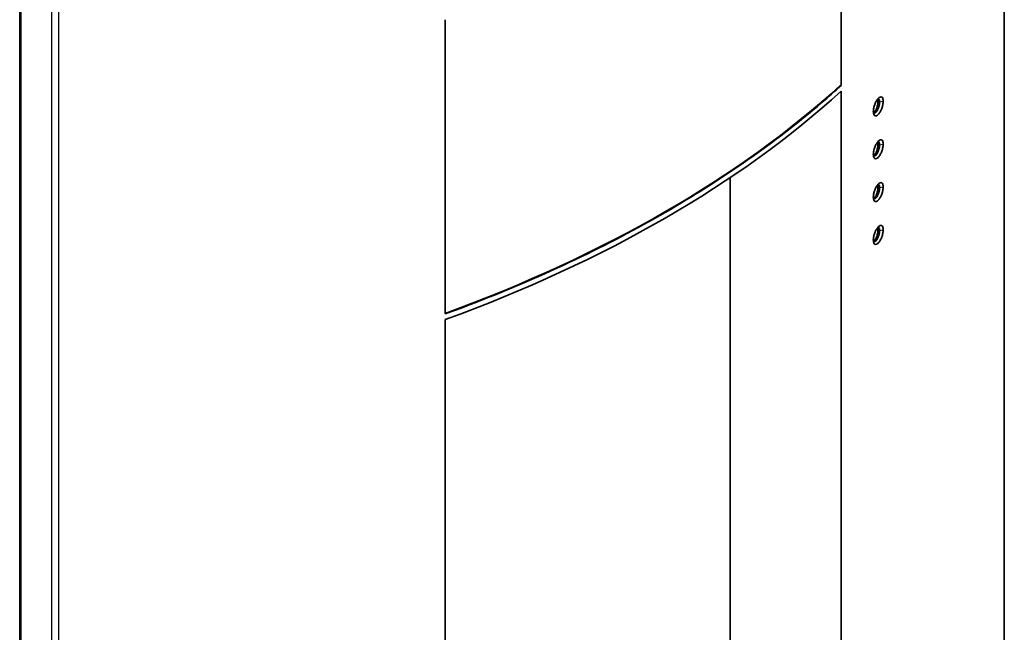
# Model space of a CAD drawing. Header units: millimetres. Extents: x 337 to 2741, y 389 to 1833.
# Tile 14 of 24: x 1891 to 2173, y 565 to 740. Entities that reach past the tile are written whole.
import ezdxf

# ---------------------------------------------------------------- set-up
doc = ezdxf.new("R2010")
doc.units = ezdxf.units.MM
doc.header["$LTSCALE"] = 5
doc.layers.add('0_CWD_4', color=7, linetype='Continuous', lineweight=25)
doc.layers.add('0_CWD_Line_035', color=7, linetype='Continuous', lineweight=35)

msp = doc.modelspace()

# ---------------------------------------------------------------- linework, layer by layer
at = {"layer": '0_CWD_4'}
for p, q in [((2172.67, 545.53), (2172.67, 913.69)), ((1891.74, 762.77), (1891.74, 395)), ((1900.64, 389.86), (1900.64, 757.97)), ((1902.47, 757.69), (1902.47, 389.53)), ((2136.4, 716.78), (2136.64, 716.44)), ((2136.84, 714.68), (2136.43, 714.92)), ((2136.64, 716.44), (2137.09, 716.19)), ((2137.09, 716.19), (2138.13, 716.36)), ((2135.39, 713.9), (2135.29, 713.41)), ((2135.65, 713.07), (2135.62, 713.08)), ((2136.4, 704.54), (2136.64, 704.19)), ((2136.64, 704.19), (2137.09, 703.94)), ((2137.09, 703.94), (2138.13, 704.12)), ((2135.39, 701.65), (2135.29, 701.17)), ((2135.65, 700.82), (2135.62, 700.83)), ((2136.84, 702.43), (2136.43, 702.67)), ((2136.4, 692.29), (2136.64, 691.95)), ((2135.39, 689.4), (2135.29, 688.92)), ((2136.84, 690.19), (2136.43, 690.42)), ((2136.64, 691.95), (2137.09, 691.69)), ((2137.09, 691.69), (2138.13, 691.87)), ((2135.65, 688.57), (2135.62, 688.59)), ((2136.4, 680.04), (2136.64, 679.7)), ((2136.84, 677.94), (2136.43, 678.18)), ((2136.64, 679.7), (2137.09, 679.45)), ((2137.09, 679.45), (2138.13, 679.62)), ((2135.39, 677.15), (2135.29, 676.67)), ((2135.65, 676.32), (2135.62, 676.34))]:
    msp.add_line(p, q, dxfattribs=at)
at = {"layer": '0_CWD_Line_035'}
for p, q in [((2172.72, 545.81), (2172.72, 913.96)), ((2126.11, 720.87), (2126.11, 804.99)), ((1891.42, 395.44), (1891.42, 763.18)), ((2012.97, 739.67), (2012.97, 655.55)), ((2126.11, 502.88), (2126.11, 719.25)), ((2094.41, 694.53), (2094.41, 556.61)), ((2012.97, 653.93), (2012.97, 437.56))]:
    msp.add_line(p, q, dxfattribs=at)
for centre, major_axis, start_param, end_param in [((1818.18, 833.35), (364.18, 0), 5.276777, 5.719248), ((1818.18, 831.72), (364.38, 0), 5.27643, 5.719144)]:
    msp.add_ellipse(centre, major_axis=major_axis, ratio=0.57735, start_param=start_param, end_param=end_param, dxfattribs=at)
for points, knots in [([(2012.97, 655.55), (2015.84, 656.6), (2018.67, 657.67), (2031.43, 662.62), (2040.97, 666.74), (2059.13, 675.38), (2067.74, 679.91), (2083.92, 689.25), (2091.76, 694.22), (2106.74, 704.71), (2113.87, 710.22), (2122.45, 717.58), (2124.3, 719.22), (2126.11, 720.87)], [-62.738997, -62.738997, -62.738997, -62.738997, -61.772082, -61.772082, -58.340668, -58.340668, -54.909253, -54.909253, -51.477839, -51.477839, -48.046425, -48.046425, -47.07951, -47.07951, -47.07951, -47.07951]), ([(2138.13, 716.36), (2138.13, 716.52), (2138.12, 716.66), (2138.08, 716.92), (2138.05, 717.03), (2137.95, 717.33), (2137.85, 717.47), (2137.58, 717.63), (2137.42, 717.62), (2137.09, 717.5), (2136.91, 717.37), (2136.54, 716.98), (2136.35, 716.73), (2136.02, 716.16), (2135.85, 715.83), (2135.59, 715.12), (2135.49, 714.78), (2135.38, 714.26), (2135.35, 714.08), (2135.31, 713.74), (2135.29, 713.57), (2135.29, 713.41)], [-0.9289351, -0.9289351, -0.9289351, -0.9289351, -0.8750692, -0.8750692, -0.8213569, -0.8213569, -0.7189959, -0.7189959, -0.6002314, -0.6002314, -0.4711284, -0.4711284, -0.342107, -0.342107, -0.2207206, -0.2207206, -0.1140814, -0.1140814, -0.0570949, -0.0570949, -0.000001, -0.000001, -0.000001, -0.000001]), ([(2135.29, 713.41), (2135.3, 713.26), (2135.31, 713.11), (2135.35, 712.85), (2135.38, 712.73), (2135.49, 712.44), (2135.59, 712.3), (2135.86, 712.14), (2136.02, 712.15), (2136.35, 712.27), (2136.54, 712.4), (2136.91, 712.79), (2137.09, 713.04), (2137.42, 713.61), (2137.58, 713.94), (2137.85, 714.66), (2137.95, 715.01), (2138.05, 715.53), (2138.08, 715.7), (2138.12, 716.05), (2138.13, 716.21), (2138.13, 716.36)], [-0.9601849, -0.9601849, -0.9601849, -0.9601849, -0.9028596, -0.9028596, -0.8455817, -0.8455817, -0.7390018, -0.7390018, -0.615488, -0.615488, -0.479782, -0.479782, -0.3441517, -0.3441517, -0.2203731, -0.2203731, -0.1132287, -0.1132287, -0.0566588, -0.0566588, -0.000001, -0.000001, -0.000001, -0.000001]), ([(2135.46, 714.62), (2135.44, 714.53), (2135.42, 714.43), (2135.4, 714.18), (2135.39, 714.03), (2135.39, 713.9)], [-0.08054194, -0.08054194, -0.08054194, -0.08054194, -0.05043518, -0.05043518, -0.000001, -0.000001, -0.000001, -0.000001]), ([(2135.53, 713.19), (2135.54, 713.19), (2135.55, 713.19), (2135.61, 713.21), (2135.66, 713.25), (2135.82, 713.4), (2135.92, 713.56), (2136.06, 713.84), (2136.1, 713.92), (2136.19, 714.14), (2136.25, 714.29), (2136.32, 714.52), (2136.35, 714.59), (2136.38, 714.71), (2136.39, 714.75), (2136.41, 714.82), (2136.41, 714.84), (2136.42, 714.88), (2136.43, 714.9), (2136.43, 714.92)], [-0.1373154, -0.1373154, -0.1373154, -0.1373154, -0.1323191, -0.1323191, -0.1090967, -0.1090967, -0.065601, -0.065601, -0.049339, -0.049339, -0.0250977, -0.0250977, -0.0130603, -0.0130603, -0.0070569, -0.0070569, -0.0040457, -0.0040457, -0.0000008, -0.0000008, -0.0000008, -0.0000008]), ([(2136.84, 714.68), (2136.84, 714.68), (2136.84, 714.67), (2136.84, 714.67), (2136.82, 714.61), (2136.81, 714.58), (2136.8, 714.55), (2136.78, 714.51), (2136.77, 714.45), (2136.75, 714.4), (2136.73, 714.35), (2136.71, 714.29), (2136.69, 714.24), (2136.67, 714.19), (2136.65, 714.13), (2136.62, 714.08), (2136.6, 714.02), (2136.57, 713.96), (2136.54, 713.9), (2136.51, 713.84), (2136.48, 713.78), (2136.45, 713.73), (2136.42, 713.67), (2136.39, 713.61), (2136.35, 713.55), (2136.32, 713.5), (2136.28, 713.45), (2136.25, 713.4), (2136.24, 713.39), (2136.24, 713.38), (2136.23, 713.38), (2136.19, 713.32), (2136.14, 713.27), (2136.1, 713.22), (2136.05, 713.18), (2136, 713.14), (2135.95, 713.1), (2135.9, 713.07), (2135.85, 713.05), (2135.79, 713.04), (2135.74, 713.04), (2135.69, 713.04), (2135.65, 713.07)], [0, 0, 0, 0, 0.0045738, 0.0045738, 0.0045738, 0.0833333, 0.0833333, 0.0833333, 0.1666667, 0.1666667, 0.1666667, 0.25, 0.25, 0.25, 0.3333333, 0.3333333, 0.3333333, 0.4166667, 0.4166667, 0.4166667, 0.5, 0.5, 0.5, 0.5833333, 0.5833333, 0.5833333, 0.6551553, 0.6551553, 0.6551553, 0.6666667, 0.6666667, 0.6666667, 0.75, 0.75, 0.75, 0.8333333, 0.8333333, 0.8333333, 0.9166667, 0.9166667, 0.9166667, 0.9999994, 0.9999994, 0.9999994, 0.9999994]), ([(2136.64, 716.44), (2136.64, 716.3), (2136.62, 715.99), (2136.55, 715.47), (2136.48, 715.1), (2136.43, 714.92)], [0, 0, 0, 0, 0.3333333, 0.6666667, 0.9999941, 0.9999941, 0.9999941, 0.9999941]), ([(2136.84, 717.01), (2136.79, 717.03), (2136.74, 717.04), (2136.65, 717.03), (2136.6, 717.01), (2136.55, 716.97)], [-0.49296941, -0.49296941, -0.49296941, -0.49296941, -0.44737842, -0.44737842, -0.40586096, -0.40586096, -0.40586096, -0.40586096]), ([(2136.58, 716.99), (2136.58, 716.99), (2136.58, 716.98), (2136.6, 716.91), (2136.62, 716.83), (2136.64, 716.65), (2136.64, 716.55), (2136.64, 716.44)], [-0.08272981, -0.08272981, -0.08272981, -0.08272981, -0.07966983, -0.07966983, -0.03902689, -0.03902689, -0.000001, -0.000001, -0.000001, -0.000001]), ([(2136.84, 717.01), (2136.84, 717.01), (2136.84, 717.01), (2136.84, 717.01), (2136.84, 717.01), (2136.84, 717.01), (2136.84, 717.01), (2136.84, 717.01), (2136.84, 717.01), (2136.84, 717.01), (2136.84, 717.01), (2136.84, 717.01), (2136.84, 717.01), (2136.84, 717.01), (2136.84, 717.01), (2136.85, 717), (2136.85, 717), (2136.86, 716.99), (2136.87, 716.99), (2136.89, 716.97), (2136.9, 716.96), (2136.94, 716.92), (2136.97, 716.88), (2137.02, 716.76), (2137.05, 716.67), (2137.08, 716.45), (2137.09, 716.32), (2137.09, 716.19)], [0.000002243, 0.000002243, 0.000002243, 0.000002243, 0.000005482, 0.000005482, 0.000007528, 0.000007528, 0.00001149, 0.00001149, 0.000019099, 0.000019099, 0.000035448, 0.000035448, 0.000079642, 0.000079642, 0.000183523, 0.000183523, 0.000367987, 0.000367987, 0.000724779, 0.000724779, 0.001435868, 0.001435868, 0.002833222, 0.002833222, 0.005277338, 0.005277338, 0.007617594, 0.007617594, 0.007617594, 0.007617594]), ([(2137.09, 716.19), (2137.09, 716.08), (2137.09, 715.97), (2137.07, 715.73), (2137.05, 715.61), (2137.01, 715.35), (2136.98, 715.22), (2136.92, 714.95), (2136.88, 714.81), (2136.84, 714.68)], [-0.1611352, -0.1611352, -0.1611352, -0.1611352, -0.1223797, -0.1223797, -0.0835108, -0.0835108, -0.0418224, -0.0418224, -0.0000015, -0.0000015, -0.0000015, -0.0000015]), ([(2135.65, 713.07), (2135.65, 713.07), (2135.65, 713.07), (2135.64, 713.07), (2135.64, 713.07), (2135.64, 713.07), (2135.64, 713.07), (2135.63, 713.07), (2135.63, 713.08), (2135.62, 713.08), (2135.61, 713.09), (2135.59, 713.11), (2135.58, 713.12), (2135.54, 713.17), (2135.51, 713.21), (2135.46, 713.33), (2135.43, 713.42), (2135.4, 713.64), (2135.39, 713.76), (2135.39, 713.9)], [-0.162645, -0.162645, -0.162645, -0.162645, -0.1614451, -0.1614451, -0.1605883, -0.1605883, -0.1586058, -0.1586058, -0.1547066, -0.1547066, -0.1469581, -0.1469581, -0.1314035, -0.1314035, -0.1003359, -0.1003359, -0.0499632, -0.0499632, -0.000001, -0.000001, -0.000001, -0.000001]), ([(2138.13, 704.12), (2138.13, 704.27), (2138.12, 704.41), (2138.08, 704.67), (2138.05, 704.79), (2137.95, 705.08), (2137.85, 705.22), (2137.58, 705.38), (2137.42, 705.37), (2137.09, 705.25), (2136.91, 705.12), (2136.54, 704.73), (2136.35, 704.48), (2136.02, 703.91), (2135.85, 703.58), (2135.59, 702.88), (2135.49, 702.53), (2135.38, 702.01), (2135.35, 701.83), (2135.31, 701.49), (2135.29, 701.32), (2135.29, 701.17)], [-0.9289349, -0.9289349, -0.9289349, -0.9289349, -0.8750691, -0.8750691, -0.8213569, -0.8213569, -0.7189959, -0.7189959, -0.6002314, -0.6002314, -0.4711284, -0.4711284, -0.342107, -0.342107, -0.2207206, -0.2207206, -0.1140814, -0.1140814, -0.0570949, -0.0570949, -0.000001, -0.000001, -0.000001, -0.000001]), ([(2135.29, 701.17), (2135.3, 701.01), (2135.31, 700.87), (2135.35, 700.6), (2135.38, 700.49), (2135.49, 700.19), (2135.59, 700.05), (2135.86, 699.89), (2136.02, 699.9), (2136.35, 700.02), (2136.54, 700.16), (2136.91, 700.54), (2137.09, 700.8), (2137.42, 701.36), (2137.58, 701.69), (2137.85, 702.41), (2137.95, 702.76), (2138.05, 703.28), (2138.08, 703.46), (2138.12, 703.8), (2138.13, 703.96), (2138.13, 704.12)], [-0.9601849, -0.9601849, -0.9601849, -0.9601849, -0.9028596, -0.9028596, -0.8455817, -0.8455817, -0.7390018, -0.7390018, -0.615488, -0.615488, -0.479782, -0.479782, -0.3441517, -0.3441517, -0.2203731, -0.2203731, -0.1132287, -0.1132287, -0.0566588, -0.0566588, -0.000001, -0.000001, -0.000001, -0.000001]), ([(2136.64, 704.19), (2136.64, 704.05), (2136.62, 703.75), (2136.55, 703.22), (2136.48, 702.85), (2136.43, 702.67)], [0, 0, 0, 0, 0.3333333, 0.6666667, 0.9999941, 0.9999941, 0.9999941, 0.9999941]), ([(2136.84, 704.76), (2136.79, 704.79), (2136.74, 704.79), (2136.65, 704.78), (2136.6, 704.76), (2136.55, 704.73)], [-0.49296939, -0.49296939, -0.49296939, -0.49296939, -0.44737841, -0.44737841, -0.40586096, -0.40586096, -0.40586096, -0.40586096]), ([(2136.58, 704.74), (2136.58, 704.74), (2136.58, 704.73), (2136.6, 704.66), (2136.62, 704.58), (2136.64, 704.4), (2136.64, 704.3), (2136.64, 704.19)], [-0.08272981, -0.08272981, -0.08272981, -0.08272981, -0.07966983, -0.07966983, -0.03902689, -0.03902689, -0.000001, -0.000001, -0.000001, -0.000001]), ([(2136.84, 704.76), (2136.84, 704.76), (2136.84, 704.76), (2136.84, 704.76), (2136.84, 704.76), (2136.84, 704.76), (2136.84, 704.76), (2136.84, 704.76), (2136.84, 704.76), (2136.85, 704.76), (2136.85, 704.75), (2136.86, 704.75), (2136.87, 704.74), (2136.89, 704.73), (2136.9, 704.71), (2136.94, 704.67), (2136.97, 704.63), (2137.02, 704.52), (2137.05, 704.42), (2137.08, 704.2), (2137.09, 704.08), (2137.09, 703.94)], [0.0000043, 0.0000043, 0.0000043, 0.0000043, 0.0000909, 0.0000909, 0.0001765, 0.0001765, 0.0017369, 0.0017369, 0.0051936, 0.0051936, 0.0112876, 0.0112876, 0.0236565, 0.0236565, 0.0483102, 0.0483102, 0.09678, 0.09678, 0.1815566, 0.1815566, 0.2627283, 0.2627283, 0.2627283, 0.2627283]), ([(2137.09, 703.94), (2137.09, 703.83), (2137.09, 703.72), (2137.07, 703.49), (2137.05, 703.36), (2137.01, 703.11), (2136.98, 702.97), (2136.92, 702.7), (2136.88, 702.57), (2136.84, 702.43)], [-0.1611347, -0.1611347, -0.1611347, -0.1611347, -0.1223793, -0.1223793, -0.0835106, -0.0835106, -0.0418223, -0.0418223, -0.0000015, -0.0000015, -0.0000015, -0.0000015]), ([(2135.46, 702.37), (2135.44, 702.28), (2135.42, 702.18), (2135.4, 701.93), (2135.39, 701.79), (2135.39, 701.65)], [-0.08054194, -0.08054194, -0.08054194, -0.08054194, -0.05043518, -0.05043518, -0.000001, -0.000001, -0.000001, -0.000001]), ([(2135.65, 700.82), (2135.65, 700.82), (2135.65, 700.82), (2135.64, 700.82), (2135.64, 700.82), (2135.64, 700.82), (2135.64, 700.82), (2135.63, 700.83), (2135.63, 700.83), (2135.62, 700.84), (2135.61, 700.84), (2135.59, 700.86), (2135.58, 700.87), (2135.54, 700.92), (2135.51, 700.96), (2135.46, 701.08), (2135.43, 701.17), (2135.4, 701.39), (2135.39, 701.51), (2135.39, 701.65)], [-0.162645, -0.162645, -0.162645, -0.162645, -0.1614451, -0.1614451, -0.1605883, -0.1605883, -0.1586058, -0.1586058, -0.1547066, -0.1547066, -0.1469581, -0.1469581, -0.1314035, -0.1314035, -0.1003359, -0.1003359, -0.0499632, -0.0499632, -0.000001, -0.000001, -0.000001, -0.000001]), ([(2135.53, 700.94), (2135.54, 700.94), (2135.55, 700.94), (2135.61, 700.96), (2135.66, 701), (2135.82, 701.15), (2135.92, 701.31), (2136.06, 701.59), (2136.1, 701.67), (2136.19, 701.89), (2136.25, 702.04), (2136.32, 702.27), (2136.35, 702.35), (2136.38, 702.47), (2136.39, 702.51), (2136.41, 702.57), (2136.41, 702.59), (2136.42, 702.64), (2136.43, 702.66), (2136.43, 702.67)], [-0.1373154, -0.1373154, -0.1373154, -0.1373154, -0.1323191, -0.1323191, -0.1090967, -0.1090967, -0.065601, -0.065601, -0.049339, -0.049339, -0.0250977, -0.0250977, -0.0130603, -0.0130603, -0.0070569, -0.0070569, -0.0040457, -0.0040457, -0.0000008, -0.0000008, -0.0000008, -0.0000008]), ([(2136.84, 702.43), (2136.84, 702.43), (2136.84, 702.43), (2136.84, 702.42), (2136.82, 702.36), (2136.81, 702.34), (2136.8, 702.3), (2136.78, 702.26), (2136.77, 702.2), (2136.75, 702.15), (2136.73, 702.1), (2136.71, 702.05), (2136.69, 701.99), (2136.67, 701.94), (2136.65, 701.88), (2136.62, 701.83), (2136.6, 701.77), (2136.57, 701.71), (2136.54, 701.66), (2136.51, 701.6), (2136.48, 701.54), (2136.45, 701.48), (2136.42, 701.42), (2136.39, 701.36), (2136.35, 701.3), (2136.32, 701.25), (2136.28, 701.2), (2136.25, 701.15), (2136.24, 701.14), (2136.24, 701.14), (2136.23, 701.13), (2136.19, 701.07), (2136.14, 701.02), (2136.1, 700.98), (2136.05, 700.93), (2136, 700.89), (2135.95, 700.86), (2135.9, 700.82), (2135.85, 700.8), (2135.79, 700.79), (2135.74, 700.79), (2135.69, 700.8), (2135.65, 700.82)], [0, 0, 0, 0, 0.0045738, 0.0045738, 0.0045738, 0.0833333, 0.0833333, 0.0833333, 0.1666667, 0.1666667, 0.1666667, 0.25, 0.25, 0.25, 0.3333333, 0.3333333, 0.3333333, 0.4166667, 0.4166667, 0.4166667, 0.5, 0.5, 0.5, 0.5833333, 0.5833333, 0.5833333, 0.6551553, 0.6551553, 0.6551553, 0.6666667, 0.6666667, 0.6666667, 0.75, 0.75, 0.75, 0.8333333, 0.8333333, 0.8333333, 0.9166667, 0.9166667, 0.9166667, 0.9999994, 0.9999994, 0.9999994, 0.9999994]), ([(2138.13, 691.87), (2138.13, 692.02), (2138.12, 692.17), (2138.08, 692.42), (2138.05, 692.54), (2137.95, 692.83), (2137.85, 692.97), (2137.58, 693.13), (2137.42, 693.13), (2137.09, 693), (2136.91, 692.87), (2136.54, 692.49), (2136.35, 692.23), (2136.02, 691.67), (2135.85, 691.34), (2135.59, 690.63), (2135.49, 690.28), (2135.38, 689.76), (2135.35, 689.58), (2135.31, 689.24), (2135.29, 689.07), (2135.29, 688.92)], [-0.9289346, -0.9289346, -0.9289346, -0.9289346, -0.8750691, -0.8750691, -0.8213569, -0.8213569, -0.7189959, -0.7189959, -0.6002313, -0.6002313, -0.4711283, -0.4711283, -0.342107, -0.342107, -0.2207206, -0.2207206, -0.1140814, -0.1140814, -0.0570949, -0.0570949, -0.000001, -0.000001, -0.000001, -0.000001]), ([(2136.84, 692.52), (2136.79, 692.54), (2136.74, 692.55), (2136.65, 692.53), (2136.6, 692.51), (2136.55, 692.48)], [-0.4929694, -0.4929694, -0.4929694, -0.4929694, -0.44737841, -0.44737841, -0.40586096, -0.40586096, -0.40586096, -0.40586096]), ([(2136.58, 692.5), (2136.58, 692.49), (2136.58, 692.49), (2136.6, 692.41), (2136.62, 692.33), (2136.64, 692.15), (2136.64, 692.05), (2136.64, 691.95)], [0.003674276, 0.003674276, 0.003674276, 0.003674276, 0.003813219, 0.003813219, 0.005624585, 0.005624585, 0.007430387, 0.007430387, 0.007430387, 0.007430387]), ([(2136.84, 692.52), (2136.84, 692.52), (2136.84, 692.52), (2136.84, 692.52), (2136.84, 692.52), (2136.84, 692.52), (2136.84, 692.52), (2136.84, 692.52), (2136.84, 692.52), (2136.84, 692.51), (2136.84, 692.51), (2136.84, 692.51), (2136.84, 692.51), (2136.85, 692.51), (2136.85, 692.51), (2136.86, 692.5), (2136.87, 692.49), (2136.89, 692.48), (2136.9, 692.46), (2136.94, 692.42), (2136.97, 692.39), (2137.02, 692.27), (2137.05, 692.18), (2137.08, 691.96), (2137.09, 691.83), (2137.09, 691.69)], [-0.1627604, -0.1627604, -0.1627604, -0.1627604, -0.1627022, -0.1627022, -0.1625422, -0.1625422, -0.1623029, -0.1623029, -0.16187, -0.16187, -0.1609962, -0.1609962, -0.1590546, -0.1590546, -0.1552612, -0.1552612, -0.1477623, -0.1477623, -0.1328028, -0.1328028, -0.1027952, -0.1027952, -0.0512777, -0.0512777, -0.000001, -0.000001, -0.000001, -0.000001]), ([(2135.29, 688.92), (2135.3, 688.76), (2135.31, 688.62), (2135.35, 688.36), (2135.38, 688.24), (2135.49, 687.95), (2135.59, 687.81), (2135.86, 687.65), (2136.02, 687.65), (2136.35, 687.78), (2136.54, 687.91), (2136.91, 688.29), (2137.09, 688.55), (2137.42, 689.11), (2137.58, 689.44), (2137.85, 690.16), (2137.95, 690.51), (2138.05, 691.03), (2138.08, 691.21), (2138.12, 691.55), (2138.13, 691.72), (2138.13, 691.87)], [-0.9601849, -0.9601849, -0.9601849, -0.9601849, -0.9028596, -0.9028596, -0.8455817, -0.8455817, -0.7390018, -0.7390018, -0.615488, -0.615488, -0.479782, -0.479782, -0.3441517, -0.3441517, -0.2203731, -0.2203731, -0.1132287, -0.1132287, -0.0566588, -0.0566588, -0.000001, -0.000001, -0.000001, -0.000001]), ([(2135.46, 690.13), (2135.44, 690.03), (2135.42, 689.94), (2135.4, 689.69), (2135.39, 689.54), (2135.39, 689.4)], [-0.08054194, -0.08054194, -0.08054194, -0.08054194, -0.05043518, -0.05043518, -0.000001, -0.000001, -0.000001, -0.000001]), ([(2135.65, 688.57), (2135.65, 688.57), (2135.65, 688.57), (2135.64, 688.57), (2135.64, 688.57), (2135.64, 688.58), (2135.64, 688.58), (2135.63, 688.58), (2135.63, 688.58), (2135.62, 688.59), (2135.61, 688.6), (2135.59, 688.61), (2135.58, 688.63), (2135.54, 688.67), (2135.51, 688.71), (2135.46, 688.83), (2135.43, 688.92), (2135.4, 689.14), (2135.39, 689.26), (2135.39, 689.4)], [-0.162645, -0.162645, -0.162645, -0.162645, -0.1614451, -0.1614451, -0.1605883, -0.1605883, -0.1586058, -0.1586058, -0.1547066, -0.1547066, -0.1469581, -0.1469581, -0.1314035, -0.1314035, -0.1003359, -0.1003359, -0.0499632, -0.0499632, -0.000001, -0.000001, -0.000001, -0.000001]), ([(2135.53, 688.69), (2135.54, 688.69), (2135.55, 688.7), (2135.61, 688.72), (2135.66, 688.75), (2135.82, 688.9), (2135.92, 689.06), (2136.06, 689.34), (2136.1, 689.43), (2136.19, 689.65), (2136.25, 689.79), (2136.32, 690.02), (2136.35, 690.1), (2136.38, 690.22), (2136.39, 690.26), (2136.41, 690.32), (2136.41, 690.34), (2136.42, 690.39), (2136.43, 690.41), (2136.43, 690.42)], [-0.1373154, -0.1373154, -0.1373154, -0.1373154, -0.1323191, -0.1323191, -0.1090967, -0.1090967, -0.065601, -0.065601, -0.049339, -0.049339, -0.0250977, -0.0250977, -0.0130603, -0.0130603, -0.0070569, -0.0070569, -0.0040457, -0.0040457, -0.0000008, -0.0000008, -0.0000008, -0.0000008]), ([(2136.84, 690.19), (2136.84, 690.18), (2136.84, 690.18), (2136.84, 690.18), (2136.82, 690.11), (2136.81, 690.09), (2136.8, 690.05), (2136.78, 690.01), (2136.77, 689.96), (2136.75, 689.9), (2136.73, 689.85), (2136.71, 689.8), (2136.69, 689.75), (2136.67, 689.69), (2136.65, 689.64), (2136.62, 689.58), (2136.6, 689.52), (2136.57, 689.47), (2136.54, 689.41), (2136.51, 689.35), (2136.48, 689.29), (2136.45, 689.23), (2136.42, 689.17), (2136.39, 689.11), (2136.35, 689.05), (2136.32, 689), (2136.28, 688.95), (2136.25, 688.91), (2136.24, 688.9), (2136.24, 688.89), (2136.23, 688.88), (2136.19, 688.83), (2136.14, 688.78), (2136.1, 688.73), (2136.05, 688.68), (2136, 688.64), (2135.95, 688.61), (2135.9, 688.58), (2135.85, 688.55), (2135.79, 688.55), (2135.74, 688.54), (2135.69, 688.55), (2135.65, 688.57)], [0, 0, 0, 0, 0.0045738, 0.0045738, 0.0045738, 0.0833333, 0.0833333, 0.0833333, 0.1666667, 0.1666667, 0.1666667, 0.25, 0.25, 0.25, 0.3333333, 0.3333333, 0.3333333, 0.4166667, 0.4166667, 0.4166667, 0.5, 0.5, 0.5, 0.5833333, 0.5833333, 0.5833333, 0.6551553, 0.6551553, 0.6551553, 0.6666667, 0.6666667, 0.6666667, 0.75, 0.75, 0.75, 0.8333333, 0.8333333, 0.8333333, 0.9166667, 0.9166667, 0.9166667, 0.9999994, 0.9999994, 0.9999994, 0.9999994]), ([(2136.64, 691.95), (2136.64, 691.81), (2136.62, 691.5), (2136.55, 690.97), (2136.48, 690.61), (2136.43, 690.42)], [0, 0, 0, 0, 0.3333333, 0.6666667, 0.9999941, 0.9999941, 0.9999941, 0.9999941]), ([(2137.09, 691.69), (2137.09, 691.59), (2137.09, 691.47), (2137.07, 691.24), (2137.05, 691.12), (2137.01, 690.86), (2136.98, 690.72), (2136.92, 690.45), (2136.88, 690.32), (2136.84, 690.19)], [-0.1611356, -0.1611356, -0.1611356, -0.1611356, -0.12238, -0.12238, -0.083511, -0.083511, -0.0418225, -0.0418225, -0.0000015, -0.0000015, -0.0000015, -0.0000015]), ([(2138.13, 679.62), (2138.13, 679.78), (2138.12, 679.92), (2138.08, 680.18), (2138.05, 680.29), (2137.95, 680.59), (2137.85, 680.73), (2137.58, 680.89), (2137.42, 680.88), (2137.09, 680.75), (2136.91, 680.62), (2136.54, 680.24), (2136.35, 679.99), (2136.02, 679.42), (2135.85, 679.09), (2135.59, 678.38), (2135.49, 678.03), (2135.38, 677.52), (2135.35, 677.34), (2135.31, 676.99), (2135.29, 676.83), (2135.29, 676.67)], [-0.9289347, -0.9289347, -0.9289347, -0.9289347, -0.8750691, -0.8750691, -0.8213569, -0.8213569, -0.7189959, -0.7189959, -0.6002313, -0.6002313, -0.4711284, -0.4711284, -0.342107, -0.342107, -0.2207206, -0.2207206, -0.1140814, -0.1140814, -0.0570949, -0.0570949, -0.000001, -0.000001, -0.000001, -0.000001]), ([(2135.29, 676.67), (2135.3, 676.52), (2135.31, 676.37), (2135.35, 676.11), (2135.38, 675.99), (2135.49, 675.7), (2135.59, 675.56), (2135.86, 675.4), (2136.02, 675.41), (2136.35, 675.53), (2136.54, 675.66), (2136.91, 676.05), (2137.09, 676.3), (2137.42, 676.86), (2137.58, 677.2), (2137.85, 677.91), (2137.95, 678.26), (2138.05, 678.78), (2138.08, 678.96), (2138.12, 679.3), (2138.13, 679.47), (2138.13, 679.62)], [-0.9601849, -0.9601849, -0.9601849, -0.9601849, -0.9028596, -0.9028596, -0.8455817, -0.8455817, -0.7390018, -0.7390018, -0.615488, -0.615488, -0.479782, -0.479782, -0.3441517, -0.3441517, -0.2203731, -0.2203731, -0.1132287, -0.1132287, -0.0566588, -0.0566588, -0.000001, -0.000001, -0.000001, -0.000001]), ([(2135.53, 676.44), (2135.54, 676.45), (2135.55, 676.45), (2135.61, 676.47), (2135.66, 676.5), (2135.82, 676.66), (2135.92, 676.81), (2136.06, 677.09), (2136.1, 677.18), (2136.19, 677.4), (2136.25, 677.54), (2136.32, 677.77), (2136.35, 677.85), (2136.38, 677.97), (2136.39, 678.01), (2136.41, 678.07), (2136.41, 678.09), (2136.42, 678.14), (2136.43, 678.16), (2136.43, 678.18)], [-0.1373154, -0.1373154, -0.1373154, -0.1373154, -0.1323191, -0.1323191, -0.1090967, -0.1090967, -0.065601, -0.065601, -0.049339, -0.049339, -0.0250977, -0.0250977, -0.0130603, -0.0130603, -0.0070569, -0.0070569, -0.0040457, -0.0040457, -0.0000008, -0.0000008, -0.0000008, -0.0000008]), ([(2136.84, 677.94), (2136.84, 677.94), (2136.84, 677.93), (2136.84, 677.93), (2136.82, 677.87), (2136.81, 677.84), (2136.8, 677.8), (2136.78, 677.76), (2136.77, 677.71), (2136.75, 677.66), (2136.73, 677.6), (2136.71, 677.55), (2136.69, 677.5), (2136.67, 677.45), (2136.65, 677.39), (2136.62, 677.33), (2136.6, 677.28), (2136.57, 677.22), (2136.54, 677.16), (2136.51, 677.1), (2136.48, 677.04), (2136.45, 676.98), (2136.42, 676.92), (2136.39, 676.86), (2136.35, 676.81), (2136.32, 676.76), (2136.28, 676.71), (2136.25, 676.66), (2136.24, 676.65), (2136.24, 676.64), (2136.23, 676.63), (2136.19, 676.58), (2136.14, 676.53), (2136.1, 676.48), (2136.05, 676.44), (2136, 676.39), (2135.95, 676.36), (2135.9, 676.33), (2135.85, 676.31), (2135.79, 676.3), (2135.74, 676.29), (2135.69, 676.3), (2135.65, 676.32)], [0, 0, 0, 0, 0.0045738, 0.0045738, 0.0045738, 0.0833333, 0.0833333, 0.0833333, 0.1666667, 0.1666667, 0.1666667, 0.25, 0.25, 0.25, 0.3333333, 0.3333333, 0.3333333, 0.4166667, 0.4166667, 0.4166667, 0.5, 0.5, 0.5, 0.5833333, 0.5833333, 0.5833333, 0.6551553, 0.6551553, 0.6551553, 0.6666667, 0.6666667, 0.6666667, 0.75, 0.75, 0.75, 0.8333333, 0.8333333, 0.8333333, 0.9166667, 0.9166667, 0.9166667, 0.9999994, 0.9999994, 0.9999994, 0.9999994]), ([(2136.64, 679.7), (2136.64, 679.56), (2136.62, 679.25), (2136.55, 678.73), (2136.48, 678.36), (2136.43, 678.18)], [0, 0, 0, 0, 0.3333333, 0.6666667, 0.9999941, 0.9999941, 0.9999941, 0.9999941]), ([(2136.84, 680.27), (2136.79, 680.29), (2136.74, 680.3), (2136.65, 680.28), (2136.6, 680.26), (2136.55, 680.23)], [-0.49296941, -0.49296941, -0.49296941, -0.49296941, -0.44737842, -0.44737842, -0.40586095, -0.40586095, -0.40586095, -0.40586095]), ([(2136.58, 680.25), (2136.58, 680.24), (2136.58, 680.24), (2136.6, 680.17), (2136.62, 680.09), (2136.64, 679.91), (2136.64, 679.81), (2136.64, 679.7)], [0.06488033, 0.06488033, 0.06488033, 0.06488033, 0.0673463, 0.0673463, 0.09949441, 0.09949441, 0.13154375, 0.13154375, 0.13154375, 0.13154375]), ([(2136.84, 680.27), (2136.84, 680.27), (2136.84, 680.27), (2136.84, 680.27), (2136.84, 680.27), (2136.84, 680.27), (2136.84, 680.27), (2136.84, 680.27), (2136.84, 680.27), (2136.84, 680.27), (2136.84, 680.27), (2136.84, 680.27), (2136.84, 680.27), (2136.85, 680.26), (2136.85, 680.26), (2136.86, 680.25), (2136.87, 680.25), (2136.89, 680.23), (2136.9, 680.22), (2136.94, 680.17), (2136.97, 680.14), (2137.02, 680.02), (2137.05, 679.93), (2137.08, 679.71), (2137.09, 679.58), (2137.09, 679.45)], [0.0000043, 0.0000043, 0.0000043, 0.0000043, 0.0000723, 0.0000723, 0.0001417, 0.0001417, 0.0002749, 0.0002749, 0.0005611, 0.0005611, 0.0013324, 0.0013324, 0.0031401, 0.0031401, 0.0063474, 0.0063474, 0.0125498, 0.0125498, 0.0249112, 0.0249112, 0.0492029, 0.0492029, 0.0918187, 0.0918187, 0.1326215, 0.1326215, 0.1326215, 0.1326215]), ([(2137.09, 679.45), (2137.09, 679.34), (2137.09, 679.23), (2137.07, 678.99), (2137.05, 678.87), (2137.01, 678.61), (2136.98, 678.48), (2136.92, 678.21), (2136.88, 678.07), (2136.84, 677.94)], [-0.1611352, -0.1611352, -0.1611352, -0.1611352, -0.1223797, -0.1223797, -0.0835108, -0.0835108, -0.0418224, -0.0418224, -0.0000015, -0.0000015, -0.0000015, -0.0000015]), ([(2135.46, 677.88), (2135.44, 677.78), (2135.42, 677.69), (2135.4, 677.44), (2135.39, 677.29), (2135.39, 677.15)], [-0.08054194, -0.08054194, -0.08054194, -0.08054194, -0.05043518, -0.05043518, -0.000001, -0.000001, -0.000001, -0.000001]), ([(2135.65, 676.32), (2135.65, 676.32), (2135.65, 676.32), (2135.64, 676.33), (2135.64, 676.33), (2135.64, 676.33), (2135.64, 676.33), (2135.63, 676.33), (2135.63, 676.33), (2135.62, 676.34), (2135.61, 676.35), (2135.59, 676.37), (2135.58, 676.38), (2135.54, 676.43), (2135.51, 676.46), (2135.46, 676.58), (2135.43, 676.68), (2135.4, 676.89), (2135.39, 677.02), (2135.39, 677.15)], [-0.162645, -0.162645, -0.162645, -0.162645, -0.1614451, -0.1614451, -0.1605883, -0.1605883, -0.1586058, -0.1586058, -0.1547066, -0.1547066, -0.1469581, -0.1469581, -0.1314035, -0.1314035, -0.1003359, -0.1003359, -0.0499632, -0.0499632, -0.000001, -0.000001, -0.000001, -0.000001])]:
    msp.add_open_spline(points, degree=3, knots=knots, dxfattribs=at)

doc.saveas('drawing.dxf')
